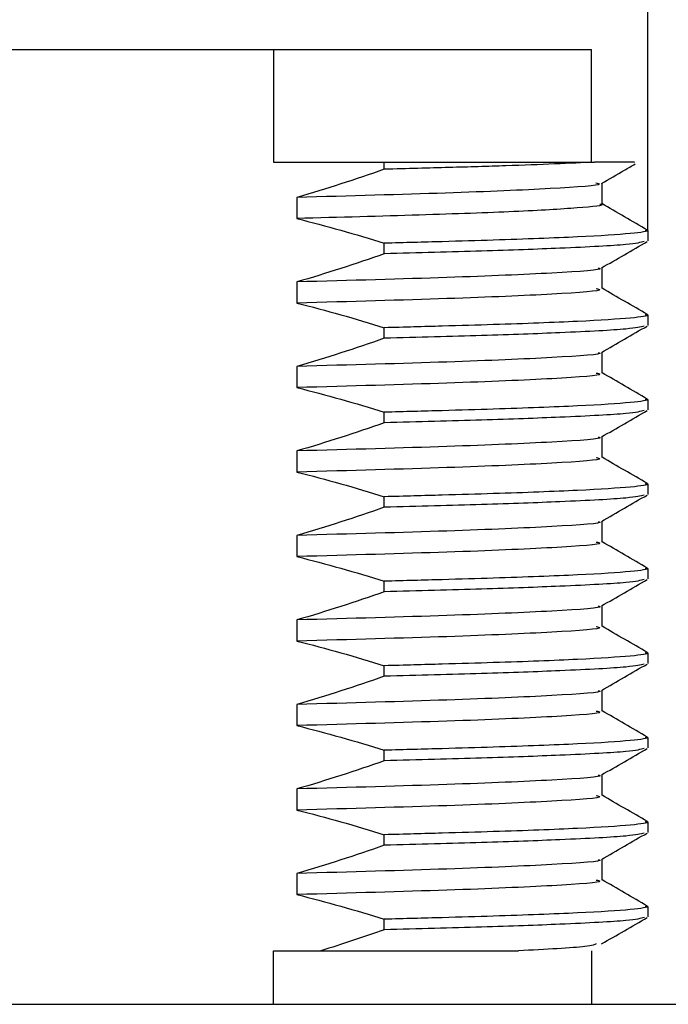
# Model space of a CAD drawing. Header units: millimetres. Extents: x 5 to 418, y 2 to 292.
# Tile 3 of 7: x 286.32 to 292.08, y 74.96 to 83.7. Entities that reach past the tile are written whole.
import ezdxf

# ---------------------------------------------------------------- set-up
doc = ezdxf.new("R2010")
doc.units = ezdxf.units.MM
doc.layers.add('SLD-0', color=7, linetype='Continuous')
doc.styles.add('SLDTEXTSTYLE0', font='TXT', dxfattribs={"width": 0.605})
doc.dimstyles.new('SLDDIMSTYLE2', dxfattribs={"dimtxt": 3.0819824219, "dimasz": 3.302, "dimexe": 0, "dimexo": 0.0625, "dimgap": 0.7704956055, "dimtad": 1, "dimlfac": 2, "dimrnd": 1e-09, "dimzin": 12, "dimdsep": 46, "dimtxsty": 'SLDTEXTSTYLE0', "dimsah": 1, "dimcen": 0.09, "dimadec": 0, "dimazin": 3, "dimtfac": 1, "dimtmove": 0, "dimatfit": 0, "dimfxl": 1, "dimfrac": 2, "dimtolj": 1, "dimtzin": 12, "dimarcsym": 0})

# ---------------------------------------------------------------- blocks, each defined once
blk = doc.blocks.new('_D_5')
at = {"layer": 'SLD-0', "color": 7}
for p, q in [((280.8935652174, 82.2012345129), (280.8935652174, 89.9706114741)), ((291.8935652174, 81.8262345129), (291.8935652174, 89.9706114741)), ((280.8935652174, 88.9706114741), (274.5435652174, 88.9706114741)), ((280.8935652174, 88.9706114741), (291.8935652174, 88.9706114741)), ((291.8935652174, 88.9706114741), (298.2435652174, 88.9706114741))]:
    blk.add_line(p, q, dxfattribs=at)
for points in [[(280.8935652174, 88.9706114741), (277.5915652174, 89.4786114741), (277.5915652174, 88.4626114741)], [(291.8935652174, 88.9706114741), (295.1955652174, 88.4626114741), (295.1955652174, 89.4786114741)]]:
    blk.add_solid(points, dxfattribs=at)
at = {"layer": 'SLD-0', "color": 7, "char_height": 3.175, "attachment_point": 1, "style": 'SLDTEXTSTYLE0'}
for s, insert in [('22', (285.8056021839, 93.0634015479)), ('M', (282.2778244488, 93.0634015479))]:
    blk.add_mtext(s, dxfattribs=dict(at, insert=insert))

msp = doc.modelspace()

# ---------------------------------------------------------------- linework, layer by layer
at = {"color": 7, "linetype": 'Continuous', "lineweight": 25}
for p, q in [((284.2141157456, 83.4324845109), (288.5730146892, 83.4324845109)), ((288.5730146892, 83.4324845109), (288.5730146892, 82.4324845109)), ((288.5730146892, 83.4324845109), (291.3935652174, 83.4324845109)), ((291.3935652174, 82.4324845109), (291.3935652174, 83.4324845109)), ((288.5730146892, 82.4324845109), (289.5558428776, 82.4324845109)), ((289.5558428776, 82.3685732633), (289.5558428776, 82.4324845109)), ((289.5558428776, 82.4324845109), (291.4195516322, 82.4324845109)), ((291.4876158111, 82.060609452), (291.4876158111, 82.2459000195)), ((288.7808966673, 82.1191113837), (288.7808966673, 81.9316113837)), ((291.8709547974, 81.8299817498), (291.8935652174, 81.8262345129)), ((291.8935652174, 81.8262345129), (291.8935652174, 81.7324845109)), ((289.5558428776, 81.6185732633), (289.5558428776, 81.7123232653)), ((291.4876144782, 81.3105276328), (291.4876144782, 81.4959436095)), ((288.7808966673, 81.3691113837), (288.7808966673, 81.1816113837)), ((291.8712417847, 81.0799341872), (291.8935652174, 81.0762345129)), ((291.8935652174, 81.0762345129), (291.8935652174, 80.9824845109)), ((289.5558428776, 80.8685732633), (289.5558428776, 80.9623232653)), ((291.4876144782, 80.5605276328), (291.4876144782, 80.7459436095)), ((288.7808966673, 80.6191113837), (288.7808966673, 80.4316113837)), ((291.8712417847, 80.3299341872), (291.8935652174, 80.3262345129)), ((291.8935652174, 80.3262345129), (291.8935652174, 80.2324845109)), ((289.5558428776, 80.1185732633), (289.5558428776, 80.2123232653)), ((291.4876144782, 79.8105276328), (291.4876144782, 79.9959436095)), ((288.7808966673, 79.8691113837), (288.7808966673, 79.6816113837)), ((291.8712417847, 79.5799341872), (291.8935652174, 79.5762345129)), ((291.8935652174, 79.5762345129), (291.8935652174, 79.4824845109)), ((289.5558428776, 79.3685732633), (289.5558428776, 79.4623232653)), ((291.4876144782, 79.0605276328), (291.4876144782, 79.2459436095)), ((288.7808966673, 79.1191113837), (288.7808966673, 78.9316113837)), ((291.8712417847, 78.8299341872), (291.8935652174, 78.8262345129)), ((291.8935652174, 78.8262345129), (291.8935652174, 78.7324845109)), ((289.5558428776, 78.6185732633), (289.5558428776, 78.7123232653)), ((291.4876144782, 78.3105276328), (291.4876144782, 78.4959436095)), ((288.7808966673, 78.3691113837), (288.7808966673, 78.1816113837)), ((291.8712417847, 78.0799341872), (291.8935652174, 78.0762345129)), ((291.8935652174, 78.0762345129), (291.8935652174, 77.9824845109)), ((289.5558428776, 77.8685732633), (289.5558428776, 77.9623232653)), ((291.4876144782, 77.5605276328), (291.4876144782, 77.7459436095)), ((288.7808966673, 77.6191113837), (288.7808966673, 77.4316113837)), ((291.8712417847, 77.3299341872), (291.8935652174, 77.3262345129)), ((291.8935652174, 77.3262345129), (291.8935652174, 77.2324845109)), ((289.5558428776, 77.1185732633), (289.5558428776, 77.2123232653)), ((291.4876144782, 76.8105276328), (291.4876144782, 76.9959436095)), ((288.7808966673, 76.8691113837), (288.7808966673, 76.6816113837)), ((291.8712417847, 76.5799341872), (291.8935652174, 76.5762345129)), ((291.8935652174, 76.5762345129), (291.8935652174, 76.4824845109)), ((289.5558428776, 76.3685732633), (289.5558428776, 76.4623232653)), ((291.4876144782, 76.0605276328), (291.4876144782, 76.2459436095)), ((288.7808966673, 76.1191113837), (288.7808966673, 75.9316113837)), ((291.8712417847, 75.8299341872), (291.8935652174, 75.8262345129)), ((291.8935652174, 75.8262345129), (291.8935652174, 75.7324845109)), ((289.5558428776, 75.6185732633), (289.5558428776, 75.7123232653)), ((288.5730146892, 75.4324845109), (288.9918463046, 75.4324845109)), ((288.5730146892, 74.9574845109), (288.5730146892, 75.4324845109)), ((291.3935652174, 75.4324845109), (291.3935652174, 74.9574845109)), ((226.4685652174, 74.9574845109), (346.3185652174, 74.9574845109))]:
    msp.add_line(p, q, dxfattribs=at)
for points, knots in [([(291.4195516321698, 82.43248451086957), (291.2150561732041, 82.421274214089), (290.9467806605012, 82.41013222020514), (290.5545809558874, 82.3970256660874), (290.4733476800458, 82.39444467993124), (290.3060274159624, 82.3893781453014), (290.2201429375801, 82.38690796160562), (289.9516274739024, 82.37926375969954), (289.7593836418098, 82.37398029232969), (289.5558428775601, 82.36857326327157)], [0, 0, 0, 0, 0.4999999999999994, 0.4999999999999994, 0.6249999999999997, 0.6249999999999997, 0.7499999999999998, 0.7499999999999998, 1, 1, 1, 1]), ([(291.7734942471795, 82.43248451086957), (291.7786821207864, 82.43248451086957), (291.7925720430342, 82.43248451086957), (291.5632328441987, 82.43248451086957), (291.4195516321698, 82.43248451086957)], [0, 0, 0, 0, 0.373499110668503, 1, 1, 1, 1]), ([(291.4836150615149, 82.2435884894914), (291.5513205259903, 82.28270771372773), (291.6510379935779, 82.34032300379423), (291.750757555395, 82.39793461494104), (291.7827702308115, 82.41642949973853)], [0, 0, 0, 0, 0.6789729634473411, 1, 1, 1, 1]), ([(291.4314675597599, 82.24821632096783), (291.4475445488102, 82.24445463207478), (291.5183599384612, 82.22788526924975), (291.0861269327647, 82.19674349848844), (290.185109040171, 82.157668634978), (289.2479973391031, 82.13193716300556), (288.7808966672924, 82.11911138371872)], [0, 0, 0, 0, 0.089649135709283, 0.3948835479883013, 0.6983814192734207, 1, 1, 1, 1]), ([(291.4681963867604, 82.06069954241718), (291.4744544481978, 82.0593790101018), (291.52911218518, 82.04784551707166), (291.3003370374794, 82.02572871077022), (290.7645331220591, 81.99293416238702), (289.907739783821, 81.96296211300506), (289.1575781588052, 81.94209131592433), (288.7808966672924, 81.93161138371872)], [0, 0, 0, 0, 0.0312779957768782, 0.27318115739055, 0.5181588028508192, 0.7580512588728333, 1, 1, 1, 1]), ([(291.8908406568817, 81.82981933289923), (291.8231305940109, 81.86893874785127), (291.6877134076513, 81.94717587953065), (291.5522954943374, 82.02541825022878), (291.4845880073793, 82.06453858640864)], [0, 0, 0, 0, 0.5000108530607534, 0.9999999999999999, 0.9999999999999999, 0.9999999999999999, 0.9999999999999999]), ([(291.8935652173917, 81.82623451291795), (291.8935652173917, 81.81741031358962), (291.8426978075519, 81.80794197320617), (291.6334148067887, 81.78843632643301), (291.4749747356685, 81.77840644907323), (291.0630945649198, 81.75866452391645), (290.8098839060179, 81.74896057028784), (290.3800274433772, 81.73524175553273), (290.2296454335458, 81.73089749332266), (289.9073839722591, 81.72180014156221), (289.7360343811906, 81.71711002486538), (289.5558428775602, 81.71232326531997)], [0, 0, 0, 0, 0.2499999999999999, 0.2499999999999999, 0.4999999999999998, 0.4999999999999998, 0.7499999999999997, 0.7499999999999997, 0.8749999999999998, 0.8749999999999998, 1, 1, 1, 1]), ([(291.86276351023, 81.72751010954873), (291.8290576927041, 81.71873915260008), (291.7546662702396, 81.69938095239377), (291.208035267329, 81.66987689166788), (290.4580469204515, 81.6428133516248), (289.8556503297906, 81.62662838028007), (289.5558428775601, 81.61857326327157)], [0, 0, 0, 0, 0.2457718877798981, 0.5424381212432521, 0.7722755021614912, 1, 1, 1, 1]), ([(291.4825478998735, 81.49301618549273), (291.550247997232, 81.53213339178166), (291.6856508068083, 81.61036931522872), (291.8210598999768, 81.68860058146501), (291.8887657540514, 81.72771696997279)], [0, 0, 0, 0, 0.4999903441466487, 1, 1, 1, 1]), ([(291.4519793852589, 81.49298844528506), (291.4586117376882, 81.49136208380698), (291.5182149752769, 81.4767463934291), (291.0935913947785, 81.44761527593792), (290.20161527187, 81.408054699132), (289.2533902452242, 81.38206290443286), (288.7808966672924, 81.36911138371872)], [0, 0, 0, 0, 0.0402692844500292, 0.3618896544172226, 0.6820342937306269, 1, 1, 1, 1]), ([(291.4346591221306, 81.31066201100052), (291.4502828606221, 81.30732063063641), (291.5265367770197, 81.29101254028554), (291.1006294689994, 81.26013606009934), (290.1998730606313, 81.2205495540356), (289.2528108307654, 81.19456119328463), (288.7808966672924, 81.18161138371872)], [0, 0, 0, 0, 0.0794910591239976, 0.3879676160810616, 0.6950287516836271, 1, 1, 1, 1]), ([(291.8909094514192, 81.07977350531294), (291.8232001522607, 81.11889255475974), (291.6887689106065, 81.19656020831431), (291.5543368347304, 81.27423299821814), (291.4876144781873, 81.31278415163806)], [0, 0, 0, 0, 0.5036723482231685, 1, 1, 1, 1]), ([(291.8935652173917, 81.07623451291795), (291.8935652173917, 81.06741031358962), (291.8426978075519, 81.05794197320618), (291.6334148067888, 81.03843632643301), (291.4749747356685, 81.02840644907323), (291.0630945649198, 81.00866452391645), (290.8098839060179, 80.99896057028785), (290.3800274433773, 80.98524175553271), (290.2296454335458, 80.98089749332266), (289.9073839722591, 80.97180014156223), (289.7360343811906, 80.96711002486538), (289.5558428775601, 80.96232326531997)], [0, 0, 0, 0, 0.2500000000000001, 0.2500000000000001, 0.5000000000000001, 0.5000000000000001, 0.7500000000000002, 0.7500000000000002, 0.8750000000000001, 0.8750000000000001, 1, 1, 1, 1]), ([(291.86276351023, 80.97751010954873), (291.8290576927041, 80.96873915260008), (291.7546662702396, 80.94938095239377), (291.208035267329, 80.91987689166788), (290.4580469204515, 80.89281335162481), (289.8556503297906, 80.87662838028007), (289.5558428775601, 80.86857326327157)], [0, 0, 0, 0, 0.2457718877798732, 0.5424381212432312, 0.7722755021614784, 1, 1, 1, 1]), ([(291.4825478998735, 80.74301618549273), (291.550247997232, 80.78213339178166), (291.6856508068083, 80.86036931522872), (291.8210598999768, 80.938600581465), (291.8887657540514, 80.97771696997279)], [0, 0, 0, 0, 0.4999903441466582, 0.9999999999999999, 0.9999999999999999, 0.9999999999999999, 0.9999999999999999]), ([(291.4519793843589, 80.7429884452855), (291.4586117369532, 80.74136208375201), (291.5182149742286, 80.7267463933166), (291.0935913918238, 80.69761527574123), (290.201615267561, 80.65805469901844), (289.2533902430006, 80.63206290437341), (288.7808966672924, 80.61911138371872)], [0, 0, 0, 0, 0.040269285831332, 0.3618896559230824, 0.6820342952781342, 1, 1, 1, 1]), ([(291.4346591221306, 80.56066201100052), (291.4502828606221, 80.55732063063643), (291.5265367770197, 80.54101254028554), (291.1006294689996, 80.51013606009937), (290.1998730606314, 80.4705495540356), (289.2528108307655, 80.44456119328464), (288.7808966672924, 80.4316113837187)], [0, 0, 0, 0, 0.0794910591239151, 0.3879676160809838, 0.6950287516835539, 0.9999999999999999, 0.9999999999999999, 0.9999999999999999, 0.9999999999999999]), ([(291.8909094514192, 80.32977350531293), (291.8232001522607, 80.36889255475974), (291.6887689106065, 80.44656020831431), (291.5543368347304, 80.52423299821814), (291.4876144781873, 80.56278415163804)], [0, 0, 0, 0, 0.5036723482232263, 1, 1, 1, 1]), ([(291.8935652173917, 80.32623451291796), (291.8935652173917, 80.31741031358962), (291.8426978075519, 80.30794197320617), (291.6334148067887, 80.28843632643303), (291.4749747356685, 80.27840644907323), (291.0630945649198, 80.25866452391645), (290.8098839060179, 80.24896057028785), (290.3800274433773, 80.23524175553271), (290.2296454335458, 80.23089749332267), (289.9073839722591, 80.22180014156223), (289.7360343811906, 80.21711002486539), (289.5558428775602, 80.21232326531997)], [0, 0, 0, 0, 0.25, 0.25, 0.5, 0.5, 0.75, 0.75, 0.875, 0.875, 1, 1, 1, 1]), ([(291.86276351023, 80.22751010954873), (291.8290576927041, 80.21873915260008), (291.7546662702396, 80.19938095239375), (291.208035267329, 80.16987689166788), (290.4580469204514, 80.1428133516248), (289.8556503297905, 80.12662838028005), (289.5558428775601, 80.11857326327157)], [0, 0, 0, 0, 0.2457718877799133, 0.5424381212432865, 0.7722755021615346, 1, 1, 1, 1]), ([(291.4825478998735, 79.99301618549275), (291.550247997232, 80.03213339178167), (291.6856508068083, 80.11036931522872), (291.8210598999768, 80.18860058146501), (291.8887657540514, 80.22771696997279)], [0, 0, 0, 0, 0.4999903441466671, 1, 1, 1, 1]), ([(291.4519793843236, 79.99298844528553), (291.4586117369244, 79.99136208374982), (291.5182149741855, 79.97674639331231), (291.0935913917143, 79.94761527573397), (290.2016152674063, 79.90805469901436), (289.2533902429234, 79.88206290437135), (288.7808966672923, 79.86911138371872)], [0, 0, 0, 0, 0.04026928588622, 0.361889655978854, 0.6820342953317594, 0.9999999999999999, 0.9999999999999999, 0.9999999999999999, 0.9999999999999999]), ([(291.4346591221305, 79.81066201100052), (291.450282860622, 79.80732063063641), (291.5265367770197, 79.79101254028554), (291.1006294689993, 79.76013606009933), (290.199873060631, 79.7205495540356), (289.2528108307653, 79.69456119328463), (288.7808966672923, 79.6816113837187)], [0, 0, 0, 0, 0.0794910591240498, 0.3879676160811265, 0.6950287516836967, 1, 1, 1, 1]), ([(291.8909094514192, 79.57977350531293), (291.8232001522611, 79.61889255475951), (291.6887689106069, 79.69656020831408), (291.5543368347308, 79.77423299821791), (291.4876144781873, 79.81278415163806)], [0, 0, 0, 0, 0.503672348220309, 1, 1, 1, 1]), ([(291.8935652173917, 79.57623451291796), (291.8935652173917, 79.56741031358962), (291.8426978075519, 79.55794197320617), (291.6334148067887, 79.53843632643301), (291.4749747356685, 79.52840644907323), (291.0630945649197, 79.50866452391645), (290.8098839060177, 79.49896057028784), (290.3800274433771, 79.48524175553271), (290.2296454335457, 79.48089749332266), (289.907383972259, 79.47180014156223), (289.7360343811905, 79.46711002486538), (289.5558428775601, 79.46232326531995)], [0, 0, 0, 0, 0.2500000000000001, 0.2500000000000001, 0.5000000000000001, 0.5000000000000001, 0.7500000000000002, 0.7500000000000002, 0.8750000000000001, 0.8750000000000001, 1, 1, 1, 1]), ([(291.8627635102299, 79.4775101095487), (291.8290576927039, 79.46873915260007), (291.7546662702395, 79.44938095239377), (291.2080352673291, 79.41987689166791), (290.4580469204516, 79.39281335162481), (289.8556503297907, 79.37662838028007), (289.5558428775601, 79.36857326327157)], [0, 0, 0, 0, 0.2457718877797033, 0.5424381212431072, 0.7722755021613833, 1, 1, 1, 1]), ([(291.4825478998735, 79.24301618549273), (291.550247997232, 79.28213339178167), (291.6856508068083, 79.36036931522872), (291.8210598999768, 79.43860058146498), (291.8887657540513, 79.47771696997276)], [0, 0, 0, 0, 0.4999903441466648, 1, 1, 1, 1]), ([(291.4519793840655, 79.24298844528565), (291.4586117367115, 79.24136208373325), (291.5182149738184, 79.2267463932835), (291.0935913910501, 79.19761527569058), (290.2016152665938, 79.15805469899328), (289.2533902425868, 79.13206290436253), (288.7808966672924, 79.11911138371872)], [0, 0, 0, 0, 0.0402692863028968, 0.3618896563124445, 0.6820342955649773, 1, 1, 1, 1]), ([(291.4346591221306, 79.06066201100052), (291.450282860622, 79.05732063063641), (291.5265367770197, 79.04101254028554), (291.1006294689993, 79.01013606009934), (290.1998730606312, 78.9705495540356), (289.2528108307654, 78.94456119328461), (288.7808966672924, 78.93161138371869)], [0, 0, 0, 0, 0.0794910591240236, 0.3879676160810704, 0.695028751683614, 0.9999999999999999, 0.9999999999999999, 0.9999999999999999, 0.9999999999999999]), ([(291.8909094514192, 78.82977350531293), (291.8232001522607, 78.86889255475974), (291.6887689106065, 78.94656020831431), (291.5543368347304, 79.02423299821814), (291.4876144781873, 79.06278415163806)], [0, 0, 0, 0, 0.5036723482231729, 1, 1, 1, 1]), ([(291.8935652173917, 78.82623451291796), (291.8935652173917, 78.81741031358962), (291.8426978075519, 78.80794197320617), (291.6334148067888, 78.78843632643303), (291.4749747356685, 78.77840644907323), (291.0630945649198, 78.75866452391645), (290.809883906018, 78.74896057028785), (290.3800274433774, 78.73524175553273), (290.229645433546, 78.73089749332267), (289.9073839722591, 78.72180014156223), (289.7360343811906, 78.71711002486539), (289.5558428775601, 78.71232326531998)], [0, 0, 0, 0, 0.2499999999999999, 0.2499999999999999, 0.4999999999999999, 0.4999999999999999, 0.75, 0.75, 0.875, 0.875, 1, 1, 1, 1]), ([(291.8627635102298, 78.7275101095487), (291.8290576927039, 78.71873915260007), (291.7546662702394, 78.69938095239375), (291.208035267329, 78.6698768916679), (290.4580469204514, 78.6428133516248), (289.8556503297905, 78.62662838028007), (289.5558428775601, 78.61857326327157)], [0, 0, 0, 0, 0.2457718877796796, 0.5424381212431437, 0.7722755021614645, 1, 1, 1, 1]), ([(291.4825478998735, 78.49301618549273), (291.550247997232, 78.53213339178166), (291.6856508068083, 78.61036931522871), (291.8210598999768, 78.68860058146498), (291.8887657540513, 78.72771696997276)], [0, 0, 0, 0, 0.499990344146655, 1, 1, 1, 1]), ([(291.4519793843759, 78.49298844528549), (291.4586117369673, 78.49136208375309), (291.5182149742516, 78.47674639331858), (291.0935913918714, 78.44761527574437), (290.2016152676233, 78.40805469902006), (289.2533902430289, 78.38206290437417), (288.7808966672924, 78.36911138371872)], [0, 0, 0, 0, 0.0402692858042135, 0.3618896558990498, 0.682034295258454, 1, 1, 1, 1]), ([(291.4346591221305, 78.3106620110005), (291.450282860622, 78.30732063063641), (291.5265367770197, 78.29101254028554), (291.1006294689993, 78.26013606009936), (290.1998730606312, 78.2205495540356), (289.2528108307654, 78.19456119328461), (288.7808966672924, 78.1816113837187)], [0, 0, 0, 0, 0.0794910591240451, 0.3879676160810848, 0.6950287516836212, 1, 1, 1, 1]), ([(291.8909094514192, 78.07977350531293), (291.8232001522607, 78.11889255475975), (291.6887689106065, 78.19656020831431), (291.5543368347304, 78.27423299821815), (291.4876144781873, 78.31278415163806)], [0, 0, 0, 0, 0.5036723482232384, 1, 1, 1, 1]), ([(291.8935652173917, 78.07623451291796), (291.8935652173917, 78.06741031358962), (291.8426978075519, 78.05794197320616), (291.6334148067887, 78.03843632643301), (291.4749747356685, 78.02840644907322), (291.0630945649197, 78.00866452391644), (290.8098839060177, 77.99896057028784), (290.3800274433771, 77.98524175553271), (290.2296454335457, 77.98089749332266), (289.907383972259, 77.97180014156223), (289.7360343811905, 77.96711002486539), (289.5558428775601, 77.96232326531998)], [0, 0, 0, 0, 0.2499999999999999, 0.2499999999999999, 0.4999999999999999, 0.4999999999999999, 0.7499999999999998, 0.7499999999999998, 0.8749999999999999, 0.8749999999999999, 1, 1, 1, 1]), ([(291.8627635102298, 77.9775101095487), (291.8290576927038, 77.96873915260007), (291.7546662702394, 77.94938095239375), (291.2080352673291, 77.91987689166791), (290.4580469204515, 77.8928133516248), (289.8556503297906, 77.87662838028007), (289.5558428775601, 77.86857326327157)], [0, 0, 0, 0, 0.2457718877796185, 0.5424381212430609, 0.7722755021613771, 1, 1, 1, 1]), ([(291.4825478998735, 77.74301618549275), (291.550247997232, 77.78213339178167), (291.6856508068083, 77.86036931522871), (291.8210598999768, 77.93860058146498), (291.8887657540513, 77.97771696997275)], [0, 0, 0, 0, 0.4999903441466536, 1, 1, 1, 1]), ([(291.4519793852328, 77.74298844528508), (291.4586117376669, 77.74136208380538), (291.5182149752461, 77.72674639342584), (291.093591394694, 77.69761527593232), (290.2016152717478, 77.65805469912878), (289.2533902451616, 77.63206290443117), (288.7808966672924, 77.61911138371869)], [0, 0, 0, 0, 0.0402692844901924, 0.3618896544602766, 0.6820342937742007, 1, 1, 1, 1]), ([(291.4346591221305, 77.5606620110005), (291.450282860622, 77.5573206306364), (291.5265367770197, 77.54101254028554), (291.1006294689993, 77.51013606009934), (290.1998730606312, 77.47054955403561), (289.2528108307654, 77.4445611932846), (288.7808966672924, 77.43161138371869)], [0, 0, 0, 0, 0.0794910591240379, 0.3879676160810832, 0.6950287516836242, 1, 1, 1, 1]), ([(291.8909094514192, 77.32977350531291), (291.8232001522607, 77.36889255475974), (291.6887689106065, 77.44656020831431), (291.5543368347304, 77.52423299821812), (291.4876144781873, 77.56278415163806)], [0, 0, 0, 0, 0.5036723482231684, 1, 1, 1, 1]), ([(291.8935652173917, 77.32623451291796), (291.8935652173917, 77.31741031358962), (291.8426978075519, 77.30794197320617), (291.6334148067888, 77.28843632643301), (291.4749747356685, 77.27840644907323), (291.0630945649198, 77.25866452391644), (290.8098839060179, 77.24896057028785), (290.3800274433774, 77.23524175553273), (290.229645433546, 77.23089749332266), (289.9073839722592, 77.22180014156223), (289.7360343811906, 77.21711002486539), (289.5558428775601, 77.21232326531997)], [0, 0, 0, 0, 0.2499999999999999, 0.2499999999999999, 0.4999999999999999, 0.4999999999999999, 0.7499999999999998, 0.7499999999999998, 0.8749999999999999, 0.8749999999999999, 1, 1, 1, 1]), ([(291.8627635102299, 77.22751010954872), (291.8290576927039, 77.21873915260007), (291.7546662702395, 77.19938095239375), (291.2080352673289, 77.16987689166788), (290.4580469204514, 77.14281335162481), (289.8556503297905, 77.12662838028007), (289.5558428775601, 77.11857326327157)], [0, 0, 0, 0, 0.2457718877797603, 0.5424381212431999, 0.7722755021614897, 0.9999999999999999, 0.9999999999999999, 0.9999999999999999, 0.9999999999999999]), ([(291.4825478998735, 76.99301618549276), (291.550247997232, 77.03213339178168), (291.6856508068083, 77.11036931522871), (291.8210598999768, 77.18860058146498), (291.8887657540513, 77.22771696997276)], [0, 0, 0, 0, 0.4999903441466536, 1, 1, 1, 1]), ([(291.4519793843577, 76.99298844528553), (291.4586117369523, 76.99136208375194), (291.5182149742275, 76.97674639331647), (291.0935913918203, 76.947615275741), (290.2016152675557, 76.9080546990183), (289.2533902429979, 76.88206290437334), (288.7808966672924, 76.86911138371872)], [0, 0, 0, 0, 0.0402692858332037, 0.3618896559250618, 0.6820342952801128, 1, 1, 1, 1]), ([(291.4346591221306, 76.81066201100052), (291.4502828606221, 76.80732063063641), (291.5265367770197, 76.79101254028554), (291.1006294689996, 76.76013606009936), (290.1998730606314, 76.72054955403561), (289.2528108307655, 76.6945611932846), (288.7808966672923, 76.68161138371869)], [0, 0, 0, 0, 0.0794910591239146, 0.3879676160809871, 0.6950287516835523, 1, 1, 1, 1]), ([(291.8909094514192, 76.57977350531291), (291.8232001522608, 76.61889255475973), (291.6887689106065, 76.6965602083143), (291.5543368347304, 76.77423299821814), (291.4876144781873, 76.81278415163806)], [0, 0, 0, 0, 0.5036723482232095, 1, 1, 1, 1]), ([(291.8935652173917, 76.57623451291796), (291.8935652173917, 76.56741031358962), (291.8426978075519, 76.55794197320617), (291.6334148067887, 76.538436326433), (291.4749747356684, 76.52840644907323), (291.0630945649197, 76.50866452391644), (290.8098839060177, 76.49896057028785), (290.3800274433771, 76.48524175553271), (290.2296454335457, 76.48089749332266), (289.907383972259, 76.47180014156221), (289.7360343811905, 76.46711002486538), (289.5558428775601, 76.46232326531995)], [0, 0, 0, 0, 0.2500000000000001, 0.2500000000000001, 0.5000000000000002, 0.5000000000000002, 0.7500000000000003, 0.7500000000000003, 0.8750000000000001, 0.8750000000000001, 1, 1, 1, 1]), ([(291.8627635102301, 76.47751010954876), (291.8290576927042, 76.46873915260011), (291.7546662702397, 76.44938095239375), (291.2080352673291, 76.41987689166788), (290.4580469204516, 76.39281335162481), (289.8556503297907, 76.37662838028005), (289.5558428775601, 76.36857326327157)], [0, 0, 0, 0, 0.2457718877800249, 0.542438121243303, 0.7722755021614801, 1, 1, 1, 1]), ([(291.4825478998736, 76.24301618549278), (291.550247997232, 76.2821333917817), (291.6856508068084, 76.36036931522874), (291.8210598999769, 76.43860058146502), (291.8887657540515, 76.4777169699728)], [0, 0, 0, 0, 0.4999903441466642, 0.9999999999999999, 0.9999999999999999, 0.9999999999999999, 0.9999999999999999]), ([(291.4519793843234, 76.24298844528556), (291.4586117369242, 76.24136208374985), (291.5182149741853, 76.22674639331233), (291.0935913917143, 76.197615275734), (290.2016152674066, 76.15805469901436), (289.2533902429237, 76.13206290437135), (288.7808966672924, 76.11911138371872)], [0, 0, 0, 0, 0.0402692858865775, 0.3618896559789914, 0.6820342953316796, 1, 1, 1, 1]), ([(291.4346591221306, 76.0606620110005), (291.4502828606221, 76.05732063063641), (291.5265367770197, 76.04101254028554), (291.1006294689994, 76.01013606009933), (290.1998730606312, 75.97054955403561), (289.2528108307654, 75.9445611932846), (288.7808966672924, 75.93161138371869)], [0, 0, 0, 0, 0.0794910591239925, 0.387967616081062, 0.6950287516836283, 1, 1, 1, 1]), ([(291.8909094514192, 75.82977350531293), (291.8232001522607, 75.86889255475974), (291.6887689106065, 75.94656020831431), (291.5543368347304, 76.02423299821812), (291.4876144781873, 76.06278415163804)], [0, 0, 0, 0, 0.5036723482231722, 1, 1, 1, 1]), ([(291.8935652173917, 75.82623451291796), (291.8935652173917, 75.81741031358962), (291.8426978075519, 75.80794197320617), (291.6334148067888, 75.78843632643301), (291.4749747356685, 75.77840644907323), (291.0630945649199, 75.75866452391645), (290.809883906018, 75.74896057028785), (290.3800274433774, 75.73524175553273), (290.2296454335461, 75.73089749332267), (289.9073839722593, 75.72180014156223), (289.7360343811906, 75.71711002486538), (289.5558428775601, 75.71232326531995)], [0, 0, 0, 0, 0.2499999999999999, 0.2499999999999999, 0.4999999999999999, 0.4999999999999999, 0.7499999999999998, 0.7499999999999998, 0.8749999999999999, 0.8749999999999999, 1, 1, 1, 1]), ([(291.863853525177, 75.72768614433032), (291.8299958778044, 75.71885744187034), (291.7555381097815, 75.69944187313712), (291.2080957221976, 75.66987715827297), (290.4580335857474, 75.64281329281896), (289.8556458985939, 75.62662836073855), (289.5558428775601, 75.61857326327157)], [0, 0, 0, 0, 0.2469969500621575, 0.5431813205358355, 0.7726453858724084, 1, 1, 1, 1]), ([(291.4828908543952, 75.493193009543), (291.5505896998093, 75.53230911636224), (291.685989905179, 75.610542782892), (291.8213957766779, 75.68877197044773), (291.8890999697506, 75.72788729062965)], [0, 0, 0, 0, 0.4999907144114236, 0.9999999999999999, 0.9999999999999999, 0.9999999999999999, 0.9999999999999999]), ([(288.9918463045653, 75.43248451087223), (289.0380142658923, 75.43248499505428), (289.1288505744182, 75.43248594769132), (289.2593527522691, 75.43249063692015), (289.38293454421, 75.43249456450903), (289.4995322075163, 75.43249674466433), (289.6094014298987, 75.43249653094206), (289.71274079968, 75.4324939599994), (289.8097826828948, 75.43249034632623), (289.9007642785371, 75.43248523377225), (290.0288993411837, 75.4324876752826), (290.1770597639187, 75.43244581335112), (290.3562498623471, 75.43254514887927), (290.5486941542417, 75.43250459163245), (290.6738938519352, 75.43249184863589), (290.7459872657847, 75.43248451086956)], [0, 0, 0, 0, 0.0639308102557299, 0.1257850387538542, 0.185557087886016, 0.2432459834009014, 0.298854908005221, 0.3523907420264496, 0.4038636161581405, 0.4532864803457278, 0.500674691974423, 0.6177702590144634, 0.7115513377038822, 0.833903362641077, 1, 1, 1, 1]), ([(291.4352731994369, 75.49298131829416), (291.4218813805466, 75.48514443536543), (291.3885416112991, 75.46563402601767), (290.986523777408, 75.44489384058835), (290.7459872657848, 75.43248451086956)], [0, 0, 0, 0, 0.4016770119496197, 0.9999999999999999, 0.9999999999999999, 0.9999999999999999, 0.9999999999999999])]:
    msp.add_open_spline(points, degree=3, knots=knots, dxfattribs=at)
for points in [[(289.5558428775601, 82.36857326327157), (289.299658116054, 82.27897619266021), (289.0414293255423, 82.19511434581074), (288.7808966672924, 82.11911138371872)], [(288.7808966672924, 81.93161138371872), (289.0414095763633, 81.8666316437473), (289.2996946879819, 81.79279733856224), (289.5558428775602, 81.71232326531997)], [(289.5558428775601, 81.61857326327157), (289.299658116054, 81.52897619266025), (289.0414293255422, 81.44511434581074), (288.7808966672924, 81.36911138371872)], [(288.7808966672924, 81.18161138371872), (289.0414095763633, 81.1166316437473), (289.2996946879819, 81.04279733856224), (289.5558428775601, 80.96232326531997)], [(289.5558428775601, 80.86857326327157), (289.2996581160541, 80.77897619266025), (289.0414293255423, 80.69511434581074), (288.7808966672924, 80.61911138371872)], [(288.7808966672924, 80.4316113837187), (289.0414095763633, 80.3666316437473), (289.2996946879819, 80.29279733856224), (289.5558428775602, 80.21232326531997)], [(289.5558428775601, 80.11857326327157), (289.299658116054, 80.02897619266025), (289.0414293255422, 79.94511434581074), (288.7808966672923, 79.86911138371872)], [(288.7808966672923, 79.6816113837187), (289.0414095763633, 79.6166316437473), (289.2996946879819, 79.54279733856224), (289.5558428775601, 79.46232326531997)], [(289.5558428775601, 79.36857326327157), (289.299658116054, 79.27897619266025), (289.0414293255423, 79.19511434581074), (288.7808966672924, 79.11911138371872)], [(288.7808966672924, 78.93161138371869), (289.0414095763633, 78.86663164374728), (289.2996946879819, 78.79279733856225), (289.5558428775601, 78.71232326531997)], [(289.5558428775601, 78.61857326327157), (289.2996581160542, 78.52897619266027), (289.0414293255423, 78.44511434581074), (288.7808966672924, 78.36911138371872)], [(288.7808966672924, 78.1816113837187), (289.0414095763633, 78.11663164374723), (289.2996946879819, 78.04279733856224), (289.5558428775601, 77.96232326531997)], [(289.5558428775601, 77.86857326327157), (289.299658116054, 77.77897619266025), (289.0414293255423, 77.69511434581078), (288.7808966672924, 77.61911138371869)], [(288.7808966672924, 77.43161138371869), (289.0414095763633, 77.36663164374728), (289.2996946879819, 77.29279733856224), (289.5558428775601, 77.21232326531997)], [(289.5558428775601, 77.11857326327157), (289.299658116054, 77.0289761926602), (289.0414293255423, 76.94511434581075), (288.7808966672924, 76.86911138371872)], [(288.7808966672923, 76.68161138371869), (289.0414095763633, 76.61663164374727), (289.2996946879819, 76.54279733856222), (289.5558428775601, 76.46232326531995)], [(289.5558428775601, 76.36857326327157), (289.2996581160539, 76.27897619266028), (289.0414293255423, 76.19511434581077), (288.7808966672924, 76.11911138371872)], [(288.7808966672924, 75.93161138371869), (289.0414095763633, 75.86663164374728), (289.2996946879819, 75.79279733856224), (289.5558428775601, 75.71232326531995)], [(289.5558428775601, 75.61857326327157), (289.3689646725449, 75.55321520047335), (289.1810029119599, 75.49092098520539), (288.9918463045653, 75.43248451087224)]]:
    msp.add_open_spline(points, degree=3, dxfattribs=at)

# ---------------------------------------------------------------- dimensions: what is measured, and where the dimension line sits
at = {"layer": 'SLD-0', "color": 7}
dim = msp.add_linear_dim(base=(291.8935652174, 88.9706114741), p1=(280.8935652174, 82.2012345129), p2=(291.8935652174, 81.8262345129), text='M<>', dimstyle='SLDDIMSTYLE2', dxfattribs=at)
dim.commit()
dim.dimension.update_dxf_attribs({"geometry": '_D_5', "text_midpoint": (286.3935652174, 88.9706114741), "dimtype": 160})

doc.saveas('drawing.dxf')
